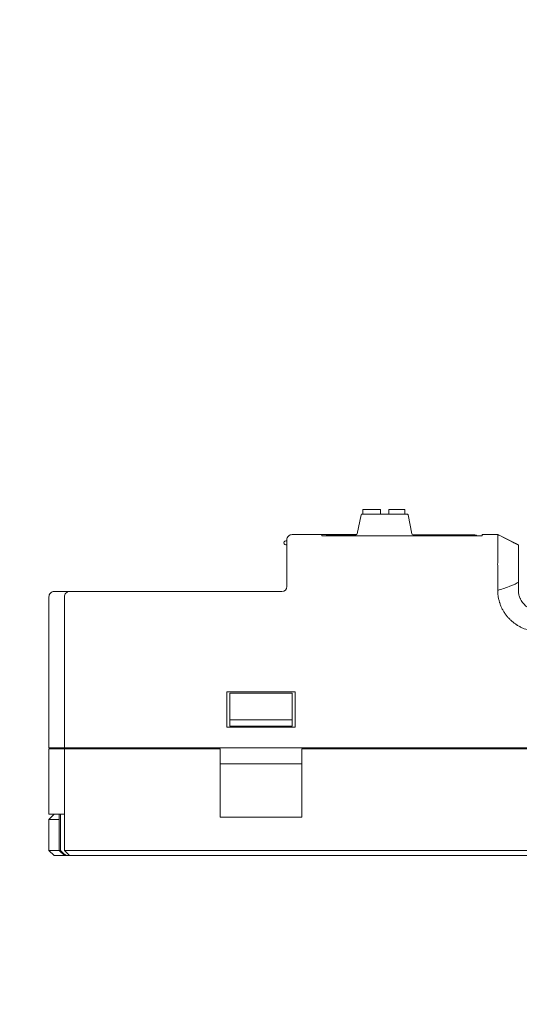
# Model space of a CAD drawing. Header units: millimetres. Extents: x -1114 to 1396, y -630 to 631.
# Tile 18 of 256: x -974 to -926, y -410 to -315. Entities that reach past the tile are written whole.
import ezdxf

# ---------------------------------------------------------------- set-up
doc = ezdxf.new("R2010")
doc.units = ezdxf.units.MM
doc.header["$MEASUREMENT"] = 0

msp = doc.modelspace()

# ---------------------------------------------------------------- linework, layer by layer
at = {"lineweight": 18}
for points, knots in [([(1038.9843, -629.7647), (1038.9843, -629.7647), (-1111.4882, -629.7647), (-1111.4882, -629.7647), (-1111.4882, -629.7647), (-1111.4882, -629.7647), (-1111.4882, 630.7883), (-1111.4882, 630.7883), (-1111.4882, 630.7883), (-1111.4882, 630.7883), (1038.9843, 630.7883), (1038.9843, 630.7883)], [0, 0, 0, 0, 0.3333333, 0.3333333, 0.3333333, 0.3333333, 0.6666667, 0.6666667, 0.6666667, 0.6666667, 1, 1, 1, 1]), ([(-947.5456, -364.7313), (-947.6782, -364.7313), (-947.8054, -364.7839), (-947.8991, -364.8777), (-947.8991, -364.8777), (-947.9929, -364.9715), (-948.0456, -365.0987), (-948.0456, -365.2313)], [0, 0, 0, 0, 0.5, 0.5, 0.5, 0.5, 1, 1, 1, 1]), ([(-927.6762, -367.7313), (-927.6787, -367.6435), (-927.6769, -367.5564), (-927.6753, -367.4699), (-927.6753, -367.4699), (-927.6745, -367.4266), (-927.6737, -367.3835), (-927.6734, -367.3406), (-927.6734, -367.3406), (-927.6733, -367.3191), (-927.6733, -367.2977), (-927.6735, -367.2763), (-927.6735, -367.2763), (-927.6736, -367.2549), (-927.674, -367.2336), (-927.6743, -367.2123), (-927.6743, -367.2123), (-927.6754, -367.127), (-927.6758, -367.0424), (-927.676, -366.9584), (-927.676, -366.9584), (-927.676, -366.9164), (-927.676, -366.8746), (-927.676, -366.8329), (-927.676, -366.8329), (-927.6759, -366.7913), (-927.6758, -366.7497), (-927.6757, -366.7085), (-927.6757, -366.7085), (-927.6755, -366.626), (-927.6753, -366.5452), (-927.6754, -366.4658), (-927.6754, -366.4658), (-927.6754, -366.4262), (-927.6754, -366.3869), (-927.6755, -366.348), (-927.6755, -366.348), (-927.6755, -366.3091), (-927.6756, -366.2706), (-927.6757, -366.2327), (-927.6757, -366.2327), (-927.6758, -366.1569), (-927.6759, -366.0835), (-927.6759, -366.0125), (-927.6759, -366.0125), (-927.676, -365.9414), (-927.676, -365.8727), (-927.6759, -365.8063), (-927.6759, -365.8063), (-927.6759, -365.7399), (-927.6758, -365.6758), (-927.6757, -365.6141), (-927.6757, -365.6141), (-927.6756, -365.5832), (-927.6756, -365.553), (-927.6756, -365.5233), (-927.6756, -365.5233), (-927.6755, -365.5085), (-927.6755, -365.4938), (-927.6755, -365.4793), (-927.6755, -365.4793), (-927.6755, -365.4648), (-927.6755, -365.4506), (-927.6755, -365.4365), (-927.6755, -365.4365), (-927.6755, -365.3803), (-927.6757, -365.3273), (-927.6758, -365.2774), (-927.6758, -365.2774), (-927.6759, -365.2276), (-927.6759, -365.1809), (-927.6759, -365.1374), (-927.6759, -365.1374), (-927.6758, -365.0939), (-927.6758, -365.0536), (-927.6757, -365.0164), (-927.6757, -365.0164), (-927.6757, -364.9979), (-927.6756, -364.9801), (-927.6757, -364.9632), (-927.6757, -364.9632), (-927.6757, -364.9463), (-927.6757, -364.9303), (-927.6758, -364.9152), (-927.6758, -364.9152), (-927.676, -364.8549), (-927.6762, -364.8092), (-927.6744, -364.7783)], [0, 0, 0, 0, 0.0454545, 0.0454545, 0.0454545, 0.0454545, 0.0909091, 0.0909091, 0.0909091, 0.0909091, 0.1363636, 0.1363636, 0.1363636, 0.1363636, 0.1818182, 0.1818182, 0.1818182, 0.1818182, 0.2272727, 0.2272727, 0.2272727, 0.2272727, 0.2727273, 0.2727273, 0.2727273, 0.2727273, 0.3181818, 0.3181818, 0.3181818, 0.3181818, 0.3636364, 0.3636364, 0.3636364, 0.3636364, 0.4090909, 0.4090909, 0.4090909, 0.4090909, 0.4545455, 0.4545455, 0.4545455, 0.4545455, 0.5, 0.5, 0.5, 0.5, 0.5454545, 0.5454545, 0.5454545, 0.5454545, 0.5909091, 0.5909091, 0.5909091, 0.5909091, 0.6363636, 0.6363636, 0.6363636, 0.6363636, 0.6818182, 0.6818182, 0.6818182, 0.6818182, 0.7272727, 0.7272727, 0.7272727, 0.7272727, 0.7727273, 0.7727273, 0.7727273, 0.7727273, 0.8181818, 0.8181818, 0.8181818, 0.8181818, 0.8636364, 0.8636364, 0.8636364, 0.8636364, 0.9090909, 0.9090909, 0.9090909, 0.9090909, 0.9545455, 0.9545455, 0.9545455, 0.9545455, 1, 1, 1, 1]), ([(-927.6744, -364.7782), (-927.674, -364.7704), (-927.6741, -364.7636), (-927.6745, -364.7577), (-927.6745, -364.7577), (-927.6749, -364.7518), (-927.6755, -364.7469), (-927.6761, -364.743), (-927.6761, -364.743), (-927.6772, -364.7352), (-927.6778, -364.7313), (-927.6747, -364.7313)], [0, 0, 0, 0, 0.3333333, 0.3333333, 0.3333333, 0.3333333, 0.6666667, 0.6666667, 0.6666667, 0.6666667, 1, 1, 1, 1]), ([(-948.1456, -365.3313), (-948.217, -365.3313), (-948.2831, -365.3694), (-948.3188, -365.4313), (-948.3188, -365.4313), (-948.3545, -365.4931), (-948.3545, -365.5694), (-948.3188, -365.6313), (-948.3188, -365.6313), (-948.2831, -365.6931), (-948.217, -365.7313), (-948.1456, -365.7313)], [0, 0, 0, 0, 0.3333333, 0.3333333, 0.3333333, 0.3333333, 0.6666667, 0.6666667, 0.6666667, 0.6666667, 1, 1, 1, 1]), ([(-925.6758, -367.7949), (-925.6758, -367.5974), (-925.6758, -367.399), (-925.6758, -367.2082), (-925.6758, -367.2082), (-925.6758, -367.0175), (-925.6758, -366.8346), (-925.6758, -366.6671), (-925.6758, -366.6671), (-925.6758, -366.3321), (-925.6758, -366.0622), (-925.6758, -365.9025), (-925.6758, -365.9025), (-925.6758, -365.8226), (-925.6758, -365.7697), (-925.6758, -365.7455), (-925.6758, -365.7455), (-925.6758, -365.7212), (-925.6758, -365.7344), (-925.6758, -365.7324)], [0, 0, 0, 0, 0.2, 0.2, 0.2, 0.2, 0.4, 0.4, 0.4, 0.4, 0.6, 0.6, 0.6, 0.6, 0.8, 0.8, 0.8, 0.8, 1, 1, 1, 1]), ([(-925.6758, -369.3275), (-925.7412, -369.3829), (-925.8144, -369.4265), (-925.8884, -369.4656), (-925.8884, -369.4656), (-925.9995, -369.5244), (-926.1142, -369.573), (-926.2297, -369.6192), (-926.2297, -369.6192), (-926.3451, -369.6654), (-926.4617, -369.7085), (-926.5786, -369.7506), (-926.5786, -369.7506), (-926.9419, -369.8812), (-927.3078, -370.0025), (-927.6743, -370.122)], [0, 0, 0, 0, 0.25, 0.25, 0.25, 0.25, 0.5, 0.5, 0.5, 0.5, 0.75, 0.75, 0.75, 0.75, 1, 1, 1, 1]), ([(-925.6758, -369.5733), (-925.6758, -369.5109), (-925.6758, -369.4484), (-925.6758, -369.386), (-925.6758, -369.386), (-925.6758, -369.3184), (-925.6758, -369.2508), (-925.6758, -369.1832), (-925.6758, -369.1832), (-925.6758, -369.1157), (-925.6758, -369.0481), (-925.6758, -368.9805)], [0, 0, 0, 0, 0.3333333, 0.3333333, 0.3333333, 0.3333333, 0.6666667, 0.6666667, 0.6666667, 0.6666667, 1, 1, 1, 1]), ([(-970.5456, -370.2313), (-970.6782, -370.2313), (-970.8054, -370.2839), (-970.8991, -370.3777), (-970.8991, -370.3777), (-970.9929, -370.4715), (-971.0456, -370.5987), (-971.0456, -370.7313)], [0, 0, 0, 0, 0.5, 0.5, 0.5, 0.5, 1, 1, 1, 1]), ([(-969.0456, -370.2313), (-969.1765, -370.2313), (-969.3066, -370.2851), (-969.3991, -370.3777), (-969.3991, -370.3777), (-969.4917, -370.4703), (-969.5456, -370.6004), (-969.5456, -370.7313)], [0, 0, 0, 0, 0.5, 0.5, 0.5, 0.5, 1, 1, 1, 1]), ([(-924.6387, -373.9657), (-924.849, -373.9103), (-925.0539, -373.8426), (-925.2515, -373.7581), (-925.2515, -373.7581), (-925.3009, -373.7369), (-925.3498, -373.7147), (-925.3983, -373.6915), (-925.3983, -373.6915), (-925.4468, -373.6683), (-925.4949, -373.6441), (-925.5425, -373.619), (-925.5425, -373.619), (-925.6378, -373.5687), (-925.7314, -373.5144), (-925.8232, -373.456), (-925.8232, -373.456), (-925.8461, -373.4414), (-925.869, -373.4266), (-925.8916, -373.4115), (-925.8916, -373.4115), (-925.9142, -373.3965), (-925.9367, -373.3812), (-925.9589, -373.3658), (-925.9589, -373.3658), (-926.0034, -373.3349), (-926.0472, -373.3031), (-926.0901, -373.2706), (-926.0901, -373.2706), (-926.1761, -373.2055), (-926.259, -373.1372), (-926.3391, -373.0658), (-926.3391, -373.0658), (-926.4191, -372.9944), (-926.4961, -372.9198), (-926.5702, -372.8421), (-926.5702, -372.8421), (-926.6444, -372.7644), (-926.7155, -372.6835), (-926.7837, -372.5995), (-926.7837, -372.5995), (-926.8178, -372.5575), (-926.8511, -372.5146), (-926.8837, -372.4709), (-926.8837, -372.4709), (-926.9162, -372.4273), (-926.9478, -372.3831), (-926.9783, -372.3384), (-926.9783, -372.3384), (-927.0394, -372.2491), (-927.0965, -372.1577), (-927.1498, -372.0643), (-927.1498, -372.0643), (-927.203, -371.9709), (-927.2524, -371.8756), (-927.298, -371.7783), (-927.298, -371.7783), (-927.3435, -371.681), (-927.3853, -371.5818), (-927.4231, -371.4806), (-927.4231, -371.4806), (-927.442, -371.4299), (-927.4599, -371.3788), (-927.4769, -371.3272), (-927.4769, -371.3272), (-927.4853, -371.3014), (-927.4936, -371.2754), (-927.5015, -371.2494), (-927.5015, -371.2494), (-927.5094, -371.2234), (-927.5171, -371.1973), (-927.5245, -371.1712), (-927.5245, -371.1712), (-927.5541, -371.0668), (-927.5791, -370.9616), (-927.6001, -370.8557), (-927.6001, -370.8557), (-927.621, -370.7498), (-927.6378, -370.6432), (-927.65, -370.5358), (-927.65, -370.5358), (-927.6622, -370.4285), (-927.6699, -370.3203), (-927.6725, -370.2114)], [0, 0, 0, 0, 0.047619, 0.047619, 0.047619, 0.047619, 0.0952381, 0.0952381, 0.0952381, 0.0952381, 0.1428571, 0.1428571, 0.1428571, 0.1428571, 0.1904762, 0.1904762, 0.1904762, 0.1904762, 0.2380952, 0.2380952, 0.2380952, 0.2380952, 0.2857143, 0.2857143, 0.2857143, 0.2857143, 0.3333333, 0.3333333, 0.3333333, 0.3333333, 0.3809524, 0.3809524, 0.3809524, 0.3809524, 0.4285714, 0.4285714, 0.4285714, 0.4285714, 0.4761905, 0.4761905, 0.4761905, 0.4761905, 0.5238095, 0.5238095, 0.5238095, 0.5238095, 0.5714286, 0.5714286, 0.5714286, 0.5714286, 0.6190476, 0.6190476, 0.6190476, 0.6190476, 0.6666667, 0.6666667, 0.6666667, 0.6666667, 0.7142857, 0.7142857, 0.7142857, 0.7142857, 0.7619048, 0.7619048, 0.7619048, 0.7619048, 0.8095238, 0.8095238, 0.8095238, 0.8095238, 0.8571429, 0.8571429, 0.8571429, 0.8571429, 0.9047619, 0.9047619, 0.9047619, 0.9047619, 0.952381, 0.952381, 0.952381, 0.952381, 1, 1, 1, 1]), ([(-923.6758, -372.0813), (-923.7088, -372.0813), (-923.7416, -372.0804), (-923.7742, -372.0788), (-923.7742, -372.0788), (-923.8069, -372.0772), (-923.8394, -372.0748), (-923.8718, -372.0716), (-923.8718, -372.0716), (-923.9366, -372.0653), (-924.0009, -372.0557), (-924.0646, -372.0431), (-924.0646, -372.0431), (-924.1283, -372.0305), (-924.1915, -372.0147), (-924.2542, -371.9958), (-924.2542, -371.9958), (-924.2855, -371.9864), (-924.3167, -371.9761), (-924.3477, -371.965), (-924.3477, -371.965), (-924.3787, -371.954), (-924.4093, -371.9422), (-924.4395, -371.9297), (-924.4395, -371.9297), (-924.5604, -371.8798), (-924.675, -371.8187), (-924.7835, -371.7465), (-924.7835, -371.7465), (-924.8106, -371.7285), (-924.8374, -371.7097), (-924.8637, -371.6903), (-924.8637, -371.6903), (-924.89, -371.6708), (-924.916, -371.6506), (-924.9415, -371.6298), (-924.9415, -371.6298), (-924.9925, -371.5882), (-925.0412, -371.5441), (-925.0877, -371.4978), (-925.0877, -371.4978), (-925.1342, -371.4514), (-925.1786, -371.4026), (-925.2205, -371.3518), (-925.2205, -371.3518), (-925.2623, -371.3009), (-925.3016, -371.248), (-925.3382, -371.1932), (-925.3382, -371.1932), (-925.3749, -371.1385), (-925.4088, -371.0819), (-925.4398, -371.0238), (-925.4398, -371.0238), (-925.4553, -370.9948), (-925.4701, -370.9654), (-925.4842, -370.9356), (-925.4842, -370.9356), (-925.4982, -370.9058), (-925.5116, -370.8757), (-925.5241, -370.8454), (-925.5241, -370.8454), (-925.5742, -370.7242), (-925.6118, -370.5997), (-925.6373, -370.4722), (-925.6373, -370.4722), (-925.65, -370.4084), (-925.6596, -370.3438), (-925.6661, -370.2784), (-925.6661, -370.2784), (-925.6693, -370.2457), (-925.6718, -370.2128), (-925.6734, -370.18), (-925.6734, -370.18), (-925.675, -370.1471), (-925.6758, -370.1142), (-925.6758, -370.0813)], [0, 0, 0, 0, 0.0526316, 0.0526316, 0.0526316, 0.0526316, 0.1052632, 0.1052632, 0.1052632, 0.1052632, 0.1578947, 0.1578947, 0.1578947, 0.1578947, 0.2105263, 0.2105263, 0.2105263, 0.2105263, 0.2631579, 0.2631579, 0.2631579, 0.2631579, 0.3157895, 0.3157895, 0.3157895, 0.3157895, 0.3684211, 0.3684211, 0.3684211, 0.3684211, 0.4210526, 0.4210526, 0.4210526, 0.4210526, 0.4736842, 0.4736842, 0.4736842, 0.4736842, 0.5263158, 0.5263158, 0.5263158, 0.5263158, 0.5789474, 0.5789474, 0.5789474, 0.5789474, 0.6315789, 0.6315789, 0.6315789, 0.6315789, 0.6842105, 0.6842105, 0.6842105, 0.6842105, 0.7368421, 0.7368421, 0.7368421, 0.7368421, 0.7894737, 0.7894737, 0.7894737, 0.7894737, 0.8421053, 0.8421053, 0.8421053, 0.8421053, 0.8947368, 0.8947368, 0.8947368, 0.8947368, 0.9473684, 0.9473684, 0.9473684, 0.9473684, 1, 1, 1, 1]), ([(-969.94, -395.2313), (-969.8483, -395.3166), (-969.756, -395.4013), (-969.6627, -395.4849), (-969.6627, -395.4849), (-969.6161, -395.5267), (-969.5692, -395.5682), (-969.5219, -395.6093), (-969.5219, -395.6093), (-969.4747, -395.6504), (-969.4271, -395.6911), (-969.3789, -395.7313)], [0, 0, 0, 0, 0.3333333, 0.3333333, 0.3333333, 0.3333333, 0.6666667, 0.6666667, 0.6666667, 0.6666667, 1, 1, 1, 1])]:
    msp.add_open_spline(points, degree=3, knots=knots, dxfattribs=at)
for points in [[(-940.8736, -362.833), (-940.8736, -362.833), (-941.2414, -364.6723), (-941.2414, -364.6723)], [(-940.7755, -362.7526), (-940.8232, -362.7526), (-940.8642, -362.7863), (-940.8736, -362.833)], [(-936.4395, -362.7526), (-936.4395, -362.7526), (-940.7755, -362.7526), (-940.7755, -362.7526)], [(-939.0062, -362.3026), (-939.0062, -362.3026), (-940.7062, -362.3026), (-940.7062, -362.3026)], [(-940.7062, -362.3026), (-940.7062, -362.3026), (-940.7062, -362.7527), (-940.7062, -362.7527)], [(-939.0062, -362.7526), (-939.0062, -362.7526), (-939.0062, -362.3026), (-939.0062, -362.3026)], [(-938.2062, -362.3026), (-938.2062, -362.3026), (-938.2062, -362.7526), (-938.2062, -362.7526)], [(-936.6562, -362.3026), (-936.6562, -362.3026), (-938.2062, -362.3026), (-938.2062, -362.3026)], [(-936.6562, -362.7527), (-936.6562, -362.7527), (-936.6562, -362.3026), (-936.6562, -362.3026)], [(-936.3414, -362.833), (-936.3508, -362.7863), (-936.3918, -362.7526), (-936.4395, -362.7526)], [(-935.9736, -364.6723), (-935.9736, -364.6723), (-936.3414, -362.833), (-936.3414, -362.833)], [(-947.5456, -364.7313), (-947.5456, -364.7313), (-944.6621, -364.7313), (-944.6621, -364.7313)], [(-944.6622, -364.7313), (-944.6622, -364.7313), (-947.5456, -364.7313), (-947.5456, -364.7313)], [(-941.2776, -364.7313), (-941.2776, -364.7313), (-944.6622, -364.7313), (-944.6622, -364.7313)], [(-944.6622, -364.7313), (-944.6622, -364.7313), (-944.6622, -364.8637), (-944.6622, -364.8637)], [(-929.1622, -364.8416), (-929.1622, -364.8416), (-944.6622, -364.8416), (-944.6622, -364.8416)], [(-943.9622, -364.7526), (-944.0639, -364.7526), (-944.1633, -364.7837), (-944.2469, -364.8416)], [(-943.9622, -364.7526), (-943.9622, -364.7526), (-941.3395, -364.7526), (-941.3395, -364.7526)], [(-941.3395, -364.7526), (-941.2918, -364.7526), (-941.2508, -364.719), (-941.2414, -364.6723)], [(-935.9736, -364.6723), (-935.9642, -364.719), (-935.9232, -364.7526), (-935.8755, -364.7526)], [(-935.8755, -364.7526), (-935.8755, -364.7526), (-929.9622, -364.7526), (-929.9622, -364.7526)], [(-929.6774, -364.8416), (-929.7611, -364.7837), (-929.8604, -364.7526), (-929.9622, -364.7526)], [(-929.1622, -364.7313), (-929.1622, -364.7313), (-927.6747, -364.7313), (-927.6747, -364.7313)], [(-927.6747, -364.7313), (-927.6747, -364.7313), (-929.1622, -364.7313), (-929.1622, -364.7313)], [(-929.1622, -364.7313), (-929.1622, -364.7313), (-929.1622, -364.8637), (-929.1622, -364.8637)], [(-927.6758, -364.7313), (-927.6742, -364.7321), (-927.6726, -364.7328), (-927.6711, -364.7336)], [(-927.6757, -364.7312), (-927.6757, -364.7312), (-927.6755, -364.7313), (-927.6755, -364.7313)], [(-925.8465, -365.6459), (-925.8465, -365.6459), (-927.6749, -364.7313), (-927.6749, -364.7313)], [(-927.6732, -364.7314), (-927.6732, -364.7314), (-927.6745, -364.7308), (-927.6745, -364.7308)], [(-926.1796, -365.4791), (-926.6772, -365.2299), (-927.4241, -364.8559), (-927.6731, -364.7312)], [(-925.6758, -365.731), (-925.6758, -365.731), (-927.67, -364.7311), (-927.67, -364.7311)], [(-948.0456, -365.3313), (-948.0456, -365.3313), (-948.1456, -365.3313), (-948.1456, -365.3313)], [(-948.1456, -365.7313), (-948.1456, -365.7313), (-948.0456, -365.7313), (-948.0456, -365.7313)], [(-948.0456, -367.7313), (-948.0456, -367.7313), (-948.0456, -365.2313), (-948.0456, -365.2313)], [(-926.0064, -365.5659), (-926.1206, -365.5086), (-926.2902, -365.4237), (-926.3465, -365.3957)], [(-925.6758, -365.7312), (-925.7914, -365.6736), (-925.9643, -365.587), (-926.0218, -365.5581)], [(-925.6792, -365.7296), (-925.6792, -365.7296), (-925.8185, -365.66), (-925.8185, -365.66)], [(-925.7182, -365.7098), (-925.7182, -365.7098), (-925.6758, -365.729), (-925.6758, -365.729)], [(-925.7122, -365.7125), (-925.7122, -365.7125), (-925.6758, -365.7309), (-925.6758, -365.7309)], [(-925.6638, -365.737), (-925.6638, -365.737), (-925.6758, -365.7314), (-925.6758, -365.7314)], [(-948.0456, -369.7313), (-948.0456, -369.7313), (-948.0456, -367.7313), (-948.0456, -367.7313)], [(-948.0456, -369.7313), (-948.0456, -369.7313), (-948.0456, -367.7313), (-948.0456, -367.7313)], [(-927.6749, -367.9913), (-927.6747, -367.9046), (-927.6737, -367.8179), (-927.6762, -367.7313)], [(-925.6758, -368.9805), (-925.6758, -368.5853), (-925.6758, -368.1901), (-925.6758, -367.7949)], [(-927.6754, -369.4714), (-927.6759, -368.978), (-927.6764, -368.4847), (-927.6749, -367.9913)], [(-948.5456, -370.2313), (-948.2694, -370.2313), (-948.0456, -370.0074), (-948.0456, -369.7313)], [(-948.5456, -370.2313), (-948.2694, -370.2313), (-948.0456, -370.0074), (-948.0456, -369.7313)], [(-927.6725, -370.2114), (-927.6784, -369.9648), (-927.6751, -369.718), (-927.6754, -369.4714)], [(-925.6758, -370.0813), (-925.6758, -369.9119), (-925.6758, -369.7426), (-925.6758, -369.5733)], [(-971.0456, -385.3259), (-971.0456, -385.3259), (-971.0456, -370.7313), (-971.0456, -370.7313)], [(-971.0456, -385.3259), (-971.0456, -385.3259), (-971.0456, -370.7313), (-971.0456, -370.7313)], [(-970.5456, -370.2313), (-970.5456, -370.2313), (-970.1003, -370.2313), (-970.1003, -370.2313)], [(-969.9383, -370.2313), (-969.9383, -370.2313), (-970.1003, -370.2313), (-970.1003, -370.2313)], [(-970.1003, -370.2313), (-970.1003, -370.2313), (-969.9362, -370.2313), (-969.9362, -370.2313)], [(-969.9362, -370.2313), (-969.9362, -370.2313), (-969.0456, -370.2313), (-969.0456, -370.2313)], [(-969.5456, -385.3259), (-969.5456, -385.3259), (-969.5456, -370.7313), (-969.5456, -370.7313)], [(-969.5456, -385.3259), (-969.5456, -385.3259), (-969.5456, -370.7313), (-969.5456, -370.7313)], [(-969.0456, -370.2313), (-969.0456, -370.2313), (-965.5456, -370.2313), (-965.5456, -370.2313)], [(-965.5456, -370.2313), (-965.5456, -370.2313), (-948.5456, -370.2313), (-948.5456, -370.2313)], [(-965.5456, -370.2313), (-965.5456, -370.2313), (-948.5456, -370.2313), (-948.5456, -370.2313)], [(-953.8456, -379.9259), (-953.8456, -379.9259), (-953.8456, -383.3259), (-953.8456, -383.3259)], [(-953.8456, -379.9259), (-953.8456, -379.9259), (-947.2456, -379.9259), (-947.2456, -379.9259)], [(-953.5456, -380.5383), (-953.5456, -380.5383), (-953.5456, -380.0365), (-953.5456, -380.0365)], [(-953.5456, -380.0365), (-953.5456, -380.0365), (-947.5456, -380.0365), (-947.5456, -380.0365)], [(-947.5456, -380.0365), (-947.5456, -380.0365), (-947.5456, -380.5383), (-947.5456, -380.5383)], [(-947.2456, -383.3259), (-947.2456, -383.3259), (-947.2456, -379.9259), (-947.2456, -379.9259)], [(-953.5456, -382.6259), (-953.5456, -382.6259), (-953.5456, -380.5383), (-953.5456, -380.5383)], [(-947.5456, -380.5383), (-947.5456, -380.5383), (-947.5456, -382.6259), (-947.5456, -382.6259)], [(-953.5456, -382.6259), (-953.5456, -382.6259), (-953.5456, -383.2259), (-953.5456, -383.2259)], [(-947.5456, -382.6259), (-947.5456, -382.6259), (-953.5456, -382.6259), (-953.5456, -382.6259)], [(-947.5456, -383.2259), (-947.5456, -383.2259), (-947.5456, -382.6259), (-947.5456, -382.6259)], [(-953.8456, -383.3259), (-953.8456, -383.3259), (-947.2456, -383.3259), (-947.2456, -383.3259)], [(-953.5456, -383.2259), (-953.5456, -383.2259), (-947.5456, -383.2259), (-947.5456, -383.2259)], [(-970.3776, -385.3259), (-970.3776, -385.3259), (-971.0456, -385.3259), (-971.0456, -385.3259)], [(-971.0456, -391.7313), (-971.0456, -391.7313), (-971.0456, -385.4259), (-971.0456, -385.4259)], [(-971.0456, -385.4259), (-971.0456, -385.4259), (-970.3776, -385.4259), (-970.3776, -385.4259)], [(-971.0456, -385.4259), (-971.0456, -385.4259), (-971.0456, -391.7313), (-971.0456, -391.7313)], [(-970.2135, -385.3259), (-970.2135, -385.3259), (-970.3776, -385.3259), (-970.3776, -385.3259)], [(-970.2135, -385.4259), (-970.2135, -385.4259), (-970.3776, -385.4259), (-970.3776, -385.4259)], [(-969.5456, -385.3259), (-969.5456, -385.3259), (-970.2135, -385.3259), (-970.2135, -385.3259)], [(-969.5456, -385.4259), (-969.5456, -385.4259), (-970.2135, -385.4259), (-970.2135, -385.4259)], [(-965.5456, -385.3259), (-965.5456, -385.3259), (-969.5456, -385.3259), (-969.5456, -385.3259)], [(-969.5456, -395.2313), (-969.5456, -395.2313), (-969.5456, -385.4259), (-969.5456, -385.4259)], [(-969.5456, -395.2313), (-969.5456, -395.2313), (-969.5456, -385.4259), (-969.5456, -385.4259)], [(-969.5456, -385.4259), (-969.5456, -385.4259), (-965.5456, -385.4259), (-965.5456, -385.4259)], [(-969.2456, -385.4259), (-969.2456, -385.4259), (-969.2456, -385.3258), (-969.2456, -385.3258)], [(-967.7456, -385.4259), (-967.7456, -385.4259), (-967.7456, -385.3258), (-967.7456, -385.3258)], [(-965.5456, -385.3259), (-965.5456, -385.3259), (-866.0456, -385.3259), (-866.0456, -385.3259)], [(-965.5456, -385.4259), (-965.5456, -385.4259), (-954.4956, -385.4259), (-954.4956, -385.4259)], [(-954.4956, -392.0244), (-954.4956, -392.0244), (-954.4956, -385.4259), (-954.4956, -385.4259)], [(-946.5956, -385.4259), (-946.5956, -385.4259), (-889.4956, -385.4259), (-889.4956, -385.4259)], [(-946.5956, -385.4259), (-946.5956, -385.4259), (-946.5956, -392.0244), (-946.5956, -392.0244)], [(-946.5956, -386.8816), (-946.5956, -386.8816), (-954.4956, -386.8816), (-954.4956, -386.8816)], [(-970.5456, -391.7313), (-970.5456, -391.7313), (-971.0456, -392.2313), (-971.0456, -392.2313)], [(-970.3776, -391.7313), (-970.3776, -391.7313), (-971.0456, -391.7313), (-971.0456, -391.7313)], [(-971.0456, -392.2313), (-971.0456, -392.2313), (-971.0456, -395.2313), (-971.0456, -395.2313)], [(-970.0456, -392.2313), (-970.0456, -392.2313), (-971.0456, -392.2313), (-971.0456, -392.2313)], [(-970.2135, -391.7313), (-970.2135, -391.7313), (-970.3776, -391.7313), (-970.3776, -391.7313)], [(-969.5456, -391.7313), (-969.5456, -391.7313), (-970.2135, -391.7313), (-970.2135, -391.7313)], [(-970.0456, -391.7313), (-970.0456, -391.7313), (-970.0456, -395.2313), (-970.0456, -395.2313)], [(-969.94, -395.2313), (-969.94, -395.2313), (-969.94, -391.7313), (-969.94, -391.7313)], [(-954.4956, -392.0244), (-954.4956, -392.0244), (-946.5956, -392.0244), (-946.5956, -392.0244)], [(-971.0456, -395.2313), (-971.0456, -395.2313), (-970.0456, -395.2313), (-970.0456, -395.2313)], [(-970.5456, -395.7313), (-970.5456, -395.7313), (-971.0456, -395.2313), (-971.0456, -395.2313)], [(-970.0456, -395.2313), (-970.0456, -395.2313), (-969.5456, -395.7313), (-969.5456, -395.7313)], [(-970.0456, -395.2313), (-970.0456, -395.2313), (-969.94, -395.2313), (-969.94, -395.2313)], [(-969.5456, -395.2313), (-969.5456, -395.2313), (-965.5456, -395.2313), (-965.5456, -395.2313)], [(-969.0456, -395.7313), (-969.0456, -395.7313), (-969.5456, -395.2313), (-969.5456, -395.2313)], [(-965.5456, -395.2313), (-965.5456, -395.2313), (-924.5456, -395.2313), (-924.5456, -395.2313)], [(-969.5456, -395.7313), (-969.5456, -395.7313), (-970.5456, -395.7313), (-970.5456, -395.7313)], [(-969.3789, -395.7313), (-969.3789, -395.7313), (-969.5456, -395.7313), (-969.5456, -395.7313)], [(-969.3789, -395.7313), (-969.3789, -395.7313), (-969.0455, -395.7313), (-969.0455, -395.7313)], [(-965.5456, -395.7313), (-965.5456, -395.7313), (-969.0456, -395.7313), (-969.0456, -395.7313)], [(-924.5456, -395.7313), (-924.5456, -395.7313), (-965.5456, -395.7313), (-965.5456, -395.7313)]]:
    msp.add_open_spline(points, degree=3, dxfattribs=at)

doc.saveas('drawing.dxf')
